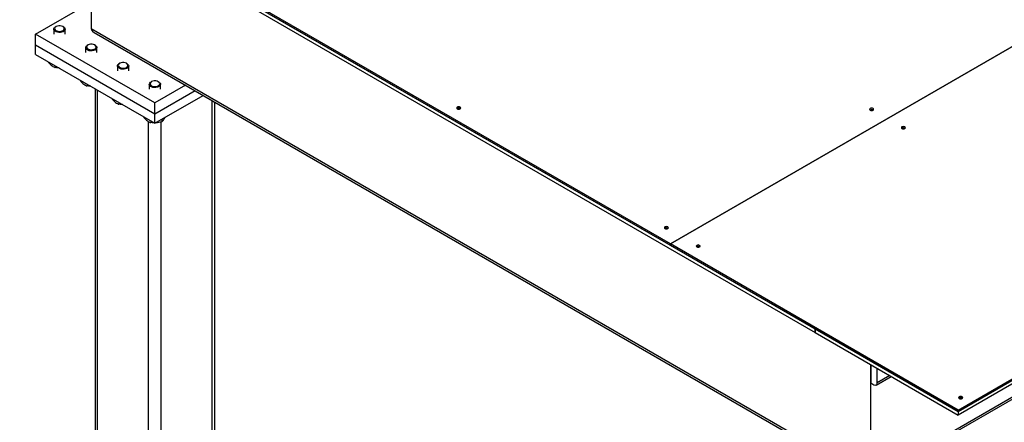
# Model space of a CAD drawing. Header units: millimetres. Extents: x 0 to 841, y 0 to 594.
# Tile 114 of 256: x 619 to 654, y 239 to 254. Entities that reach past the tile are written whole.
import ezdxf

# ---------------------------------------------------------------- set-up
doc = ezdxf.new("R2010")
doc.units = ezdxf.units.MM
doc.layers.add('TRAIT-FORT', color=4, linetype='Continuous', lineweight=25)

msp = doc.modelspace()

# ---------------------------------------------------------------- linework, layer by layer
at = {"layer": 'TRAIT-FORT', "color": 4, "linetype": 'Continuous', "lineweight": 25}
for p, q in [((641.709, 245.841), (685.352, 271.035)), ((685.352, 271.035), (641.709, 245.841)), ((641.709, 245.841), (618.572, 259.197)), ((618.572, 259.148), (641.709, 245.792)), ((646.857, 242.82), (618.572, 259.148)), ((618.572, 259.018), (646.857, 242.69)), ((621.118, 257.548), (621.118, 253.498)), ((619.138, 253.302), (621.118, 254.445)), ((619.865, 253.568), (619.845, 253.557)), ((619.865, 253.568), (619.845, 253.557)), ((620.128, 253.557), (620.108, 253.568)), ((620.128, 253.557), (620.108, 253.568)), ((621.118, 253.498), (648.837, 237.496)), ((619.138, 252.91), (619.138, 253.302)), ((623.381, 250.853), (619.138, 253.302)), ((619.787, 253.475), (619.787, 253.302)), ((619.787, 253.475), (619.787, 253.302)), ((620.187, 253.302), (620.187, 253.475)), ((620.187, 253.302), (620.187, 253.475)), ((621.217, 253.359), (648.837, 237.415)), ((623.381, 250.461), (619.138, 252.91)), ((619.138, 252.583), (619.138, 252.91)), ((620.918, 252.822), (620.918, 252.649)), ((620.918, 252.822), (620.918, 252.649)), ((620.996, 252.915), (620.977, 252.904)), ((620.996, 252.915), (620.977, 252.904)), ((621.259, 252.904), (621.24, 252.915)), ((621.259, 252.904), (621.24, 252.915)), ((621.318, 252.649), (621.318, 252.822)), ((621.318, 252.649), (621.318, 252.822)), ((619.138, 252.583), (623.381, 250.134)), ((619.598, 252.318), (619.598, 252.291)), ((619.839, 252.179), (619.839, 252.112)), ((622.049, 252.169), (622.049, 251.996)), ((622.049, 252.169), (622.049, 251.996)), ((622.128, 252.262), (622.108, 252.25)), ((622.128, 252.262), (622.108, 252.25)), ((622.391, 252.25), (622.371, 252.262)), ((622.391, 252.25), (622.371, 252.262)), ((622.449, 251.996), (622.449, 252.169)), ((622.449, 251.996), (622.449, 252.169)), ((620.729, 251.665), (620.729, 251.638)), ((620.97, 251.526), (620.97, 251.459)), ((623.181, 251.516), (623.181, 251.343)), ((623.181, 251.516), (623.181, 251.343)), ((623.259, 251.609), (623.239, 251.597)), ((623.259, 251.609), (623.239, 251.597)), ((624.47, 251.482), (623.381, 250.853)), ((623.522, 251.597), (623.502, 251.609)), ((623.522, 251.597), (623.502, 251.609)), ((623.581, 251.343), (623.581, 251.516)), ((623.581, 251.343), (623.581, 251.516)), ((621.251, 251.364), (621.251, 229.328)), ((621.344, 229.198), (621.344, 251.31)), ((624.81, 251.286), (623.381, 250.461)), ((623.381, 250.134), (625.092, 251.122)), ((621.86, 251.012), (621.86, 250.985)), ((622.102, 250.873), (622.102, 250.806)), ((623.381, 250.461), (623.381, 250.853)), ((625.417, 229.198), (625.417, 250.935)), ((625.511, 229.328), (625.511, 250.881)), ((622.992, 250.359), (622.992, 250.332)), ((623.381, 250.134), (623.381, 250.461)), ((623.154, 228.153), (623.154, 250.19)), ((623.233, 250.219), (623.233, 250.153)), ((623.607, 228.153), (623.607, 250.18)), ((623.622, 250.273), (623.622, 250.184)), ((651.948, 239.93), (641.709, 245.841)), ((641.709, 245.841), (641.709, 245.792)), ((641.709, 245.792), (641.709, 245.841)), ((641.709, 245.792), (651.948, 239.881)), ((641.709, 245.792), (641.709, 245.792)), ((651.948, 239.93), (657.746, 243.277)), ((651.948, 239.881), (657.746, 243.228)), ((657.746, 243.098), (651.948, 239.75)), ((651.948, 239.881), (646.857, 242.82)), ((646.857, 242.82), (646.857, 242.689)), ((646.857, 242.69), (646.857, 242.82)), ((646.857, 242.69), (646.857, 242.69)), ((646.857, 242.689), (651.948, 239.75)), ((648.837, 241.547), (648.837, 240.893)), ((648.837, 237.496), (648.837, 241.547)), ((649.063, 240.893), (649.063, 241.416)), ((648.837, 240.893), (648.95, 240.828)), ((649.03, 240.82), (649.562, 241.128)), ((649.516, 241.155), (649.063, 240.893)), ((648.837, 237.496), (654.635, 240.844)), ((648.837, 237.415), (654.656, 240.775)), ((651.948, 239.881), (651.948, 239.93)), ((651.948, 239.881), (651.948, 239.75))]:
    msp.add_line(p, q, dxfattribs=at)
at = {"layer": 'TRAIT-FORT', "color": 4, "linetype": 'Continuous', "lineweight": 25, "flags": 128}
for points in [[(619.829, 253.404), (619.801, 253.431), (619.788, 253.462), (619.789, 253.493), (619.805, 253.523), (619.834, 253.55), (619.845, 253.557)], [(619.829, 253.404), (619.801, 253.431), (619.788, 253.462), (619.789, 253.493), (619.805, 253.523), (619.834, 253.55), (619.845, 253.557)], [(619.851, 253.437), (619.888, 253.417), (619.934, 253.403), (619.985, 253.399), (620.035, 253.403), (620.082, 253.415), (620.12, 253.435), (620.146, 253.461), (620.158, 253.489), (620.155, 253.519), (620.137, 253.547), (620.105, 253.57), (620.063, 253.587), (620.014, 253.596), (619.963, 253.596), (619.914, 253.588), (619.871, 253.572), (619.839, 253.549), (619.819, 253.521), (619.815, 253.492), (619.826, 253.463), (619.851, 253.437)], [(619.851, 253.437), (619.888, 253.417), (619.934, 253.403), (619.985, 253.399), (620.035, 253.403), (620.082, 253.415), (620.12, 253.435), (620.146, 253.461), (620.158, 253.489), (620.155, 253.519), (620.137, 253.547), (620.105, 253.57), (620.063, 253.587), (620.014, 253.596), (619.963, 253.596), (619.914, 253.588), (619.871, 253.572), (619.839, 253.549), (619.819, 253.521), (619.815, 253.492), (619.826, 253.463), (619.851, 253.437)], [(620.128, 253.557), (620.16, 253.533), (620.18, 253.504), (620.187, 253.473), (620.178, 253.442), (620.155, 253.413), (620.12, 253.389), (620.075, 253.371), (620.023, 253.362), (619.969, 253.36), (619.916, 253.367), (619.868, 253.382), (619.829, 253.404), (619.829, 253.404)], [(620.128, 253.557), (620.16, 253.533), (620.18, 253.504), (620.187, 253.473), (620.178, 253.442), (620.155, 253.413), (620.12, 253.389), (620.075, 253.371), (620.023, 253.362), (619.969, 253.36), (619.916, 253.367), (619.868, 253.382), (619.829, 253.404), (619.829, 253.404)], [(620.96, 252.751), (620.933, 252.778), (620.919, 252.809), (620.92, 252.84), (620.936, 252.87), (620.966, 252.897), (620.977, 252.904)], [(620.96, 252.751), (620.933, 252.778), (620.919, 252.809), (620.92, 252.84), (620.936, 252.87), (620.966, 252.897), (620.977, 252.904)], [(620.982, 252.784), (621.019, 252.763), (621.065, 252.75), (621.116, 252.746), (621.167, 252.75), (621.213, 252.762), (621.251, 252.782), (621.277, 252.808), (621.289, 252.836), (621.286, 252.866), (621.268, 252.893), (621.236, 252.917), (621.194, 252.934), (621.146, 252.943), (621.094, 252.943), (621.045, 252.935), (621.002, 252.918), (620.97, 252.895), (620.951, 252.868), (620.946, 252.839), (620.957, 252.81), (620.982, 252.784)], [(620.982, 252.784), (621.019, 252.763), (621.065, 252.75), (621.116, 252.746), (621.167, 252.75), (621.213, 252.762), (621.251, 252.782), (621.277, 252.808), (621.289, 252.836), (621.286, 252.866), (621.268, 252.893), (621.236, 252.917), (621.194, 252.934), (621.146, 252.943), (621.094, 252.943), (621.045, 252.935), (621.002, 252.918), (620.97, 252.895), (620.951, 252.868), (620.946, 252.839), (620.957, 252.81), (620.982, 252.784)], [(621.259, 252.904), (621.291, 252.88), (621.312, 252.851), (621.318, 252.82), (621.309, 252.788), (621.287, 252.76), (621.251, 252.736), (621.206, 252.718), (621.154, 252.708), (621.1, 252.707), (621.047, 252.714), (620.999, 252.729), (620.96, 252.751), (620.96, 252.751)], [(621.259, 252.904), (621.291, 252.88), (621.312, 252.851), (621.318, 252.82), (621.309, 252.788), (621.287, 252.76), (621.251, 252.736), (621.206, 252.718), (621.154, 252.708), (621.1, 252.707), (621.047, 252.714), (620.999, 252.729), (620.96, 252.751), (620.96, 252.751)], [(622.092, 252.098), (622.064, 252.125), (622.051, 252.156), (622.052, 252.187), (622.068, 252.217), (622.097, 252.244), (622.108, 252.25)], [(622.092, 252.098), (622.064, 252.125), (622.051, 252.156), (622.052, 252.187), (622.068, 252.217), (622.097, 252.244), (622.108, 252.25)], [(622.114, 252.131), (622.151, 252.11), (622.197, 252.097), (622.247, 252.092), (622.298, 252.097), (622.345, 252.109), (622.383, 252.129), (622.409, 252.154), (622.421, 252.183), (622.417, 252.213), (622.399, 252.24), (622.368, 252.264), (622.326, 252.281), (622.277, 252.29), (622.226, 252.29), (622.177, 252.282), (622.134, 252.265), (622.101, 252.242), (622.082, 252.215), (622.078, 252.185), (622.088, 252.157), (622.114, 252.131)], [(622.114, 252.131), (622.151, 252.11), (622.197, 252.097), (622.247, 252.092), (622.298, 252.097), (622.345, 252.109), (622.383, 252.129), (622.409, 252.154), (622.421, 252.183), (622.417, 252.213), (622.399, 252.24), (622.368, 252.264), (622.326, 252.281), (622.277, 252.29), (622.226, 252.29), (622.177, 252.282), (622.134, 252.265), (622.101, 252.242), (622.082, 252.215), (622.078, 252.185), (622.088, 252.157), (622.114, 252.131)], [(622.391, 252.25), (622.422, 252.227), (622.443, 252.198), (622.449, 252.166), (622.441, 252.135), (622.418, 252.107), (622.383, 252.083), (622.338, 252.065), (622.286, 252.055), (622.231, 252.054), (622.178, 252.061), (622.131, 252.076), (622.092, 252.098), (622.092, 252.098)], [(622.391, 252.25), (622.422, 252.227), (622.443, 252.198), (622.449, 252.166), (622.441, 252.135), (622.418, 252.107), (622.383, 252.083), (622.338, 252.065), (622.286, 252.055), (622.231, 252.054), (622.178, 252.061), (622.131, 252.076), (622.092, 252.098), (622.092, 252.098)], [(623.223, 251.445), (623.196, 251.472), (623.182, 251.502), (623.183, 251.534), (623.199, 251.564), (623.228, 251.59), (623.239, 251.597)], [(623.223, 251.445), (623.196, 251.472), (623.182, 251.502), (623.183, 251.534), (623.199, 251.564), (623.228, 251.59), (623.239, 251.597)], [(623.245, 251.478), (623.282, 251.457), (623.328, 251.444), (623.379, 251.439), (623.429, 251.443), (623.476, 251.456), (623.514, 251.476), (623.54, 251.501), (623.552, 251.53), (623.549, 251.56), (623.531, 251.587), (623.499, 251.611), (623.457, 251.628), (623.408, 251.637), (623.357, 251.637), (623.308, 251.629), (623.265, 251.612), (623.233, 251.589), (623.213, 251.562), (623.209, 251.532), (623.22, 251.503), (623.245, 251.478)], [(623.245, 251.478), (623.282, 251.457), (623.328, 251.444), (623.379, 251.439), (623.429, 251.443), (623.476, 251.456), (623.514, 251.476), (623.54, 251.501), (623.552, 251.53), (623.549, 251.56), (623.531, 251.587), (623.499, 251.611), (623.457, 251.628), (623.408, 251.637), (623.357, 251.637), (623.308, 251.629), (623.265, 251.612), (623.233, 251.589), (623.213, 251.562), (623.209, 251.532), (623.22, 251.503), (623.245, 251.478)], [(623.522, 251.597), (623.554, 251.574), (623.574, 251.545), (623.581, 251.513), (623.572, 251.482), (623.549, 251.454), (623.514, 251.43), (623.469, 251.412), (623.417, 251.402), (623.363, 251.401), (623.31, 251.408), (623.262, 251.423), (623.223, 251.445), (623.223, 251.445)], [(623.522, 251.597), (623.554, 251.574), (623.574, 251.545), (623.581, 251.513), (623.572, 251.482), (623.549, 251.454), (623.514, 251.43), (623.469, 251.412), (623.417, 251.402), (623.363, 251.401), (623.31, 251.408), (623.262, 251.423), (623.223, 251.445), (623.223, 251.445)], [(634.134, 250.645), (634.158, 250.636), (634.185, 250.632), (634.213, 250.636), (634.236, 250.645), (634.252, 250.658), (634.257, 250.674), (634.252, 250.69), (634.236, 250.703), (634.213, 250.712), (634.185, 250.716), (634.158, 250.712), (634.134, 250.703), (634.119, 250.69), (634.113, 250.674), (634.119, 250.658), (634.134, 250.645)], [(648.814, 250.596), (648.837, 250.587), (648.865, 250.584), (648.892, 250.587), (648.916, 250.596), (648.931, 250.609), (648.937, 250.625), (648.931, 250.641), (648.916, 250.654), (648.892, 250.663), (648.865, 250.667), (648.837, 250.663), (648.814, 250.654), (648.798, 250.641), (648.793, 250.625), (648.798, 250.609), (648.814, 250.596)], [(649.946, 249.942), (649.969, 249.933), (649.996, 249.93), (650.024, 249.933), (650.047, 249.942), (650.063, 249.956), (650.068, 249.972), (650.063, 249.988), (650.047, 250.001), (650.024, 250.01), (649.996, 250.013), (649.969, 250.01), (649.946, 250.001), (649.93, 249.988), (649.924, 249.972), (649.93, 249.956), (649.946, 249.942)], [(641.517, 246.383), (641.54, 246.374), (641.567, 246.371), (641.595, 246.374), (641.618, 246.383), (641.634, 246.396), (641.639, 246.412), (641.634, 246.428), (641.618, 246.442), (641.595, 246.451), (641.567, 246.454), (641.54, 246.451), (641.517, 246.442), (641.501, 246.428), (641.495, 246.412), (641.501, 246.396), (641.517, 246.383)], [(642.648, 245.73), (642.672, 245.721), (642.699, 245.718), (642.727, 245.721), (642.75, 245.73), (642.766, 245.743), (642.771, 245.759), (642.766, 245.775), (642.75, 245.789), (642.727, 245.798), (642.699, 245.801), (642.672, 245.798), (642.648, 245.789), (642.633, 245.775), (642.627, 245.759), (642.633, 245.743), (642.648, 245.73)], [(651.982, 240.341), (652.005, 240.332), (652.033, 240.329), (652.06, 240.332), (652.084, 240.341), (652.099, 240.355), (652.105, 240.371), (652.099, 240.387), (652.084, 240.4), (652.06, 240.409), (652.033, 240.412), (652.005, 240.409), (651.982, 240.4), (651.966, 240.387), (651.961, 240.371), (651.966, 240.355), (651.982, 240.341)]]:
    msp.add_lwpolyline(points, dxfattribs=at)
at = {"layer": 'TRAIT-FORT', "color": 4, "linetype": 'Continuous', "lineweight": 25}
for centre, radius, start, end in [((634.185, 250.567), 0.101, 54.8009, 125.1991), ((648.865, 250.518), 0.101, 54.8009, 125.1991), ((649.996, 249.865), 0.101, 54.8009, 125.1991), ((641.567, 246.305), 0.101, 54.8009, 125.1991), ((642.699, 245.652), 0.101, 54.8009, 125.1991), ((648.994, 240.882), 0.0699, 230.7967, 9.214), ((652.033, 240.264), 0.101, 54.8009, 125.1991)]:
    msp.add_arc(centre, radius, start, end, dxfattribs=at)
msp.add_ellipse((621.457, 253.498), major_axis=(0.339, 0), ratio=0.577382, start_param=3.141593, end_param=3.927072, dxfattribs=at)
for points, knots in [([(619.598, 252.291), (619.628, 252.258), (619.679, 252.204), (619.753, 252.151), (619.802, 252.126), (619.831, 252.115), (619.839, 252.112)], [0, 0, 0, 0, 0.3855495, 0.6376419, 0.8965462, 1, 1, 1, 1]), ([(619.598, 252.291), (619.628, 252.258), (619.679, 252.204), (619.753, 252.151), (619.802, 252.126), (619.831, 252.115), (619.839, 252.112)], [0, 0, 0, 0, 0.3855495, 0.6376419, 0.8965462, 1, 1, 1, 1]), ([(619.972, 252.102), (619.957, 252.102), (619.912, 252.101), (619.869, 252.108), (619.839, 252.112)], [0, 0, 0, 0, 0.316399, 1, 1, 1, 1]), ([(619.972, 252.102), (619.957, 252.102), (619.912, 252.101), (619.869, 252.108), (619.839, 252.112)], [0, 0, 0, 0, 0.316399, 1, 1, 1, 1]), ([(620.729, 251.638), (620.76, 251.605), (620.811, 251.551), (620.884, 251.498), (620.934, 251.473), (620.962, 251.462), (620.97, 251.459)], [0, 0, 0, 0, 0.3855495, 0.6376419, 0.8965462, 1, 1, 1, 1]), ([(620.729, 251.638), (620.76, 251.605), (620.811, 251.551), (620.884, 251.498), (620.934, 251.473), (620.962, 251.462), (620.97, 251.459)], [0, 0, 0, 0, 0.3855495, 0.6376419, 0.8965462, 1, 1, 1, 1]), ([(621.103, 251.449), (621.089, 251.449), (621.044, 251.448), (621, 251.455), (620.97, 251.459)], [0, 0, 0, 0, 0.316399, 1, 1, 1, 1]), ([(621.103, 251.449), (621.089, 251.449), (621.044, 251.448), (621, 251.455), (620.97, 251.459)], [0, 0, 0, 0, 0.316399, 1, 1, 1, 1]), ([(621.86, 250.985), (621.891, 250.952), (621.942, 250.898), (622.016, 250.845), (622.065, 250.82), (622.094, 250.809), (622.102, 250.806)], [0, 0, 0, 0, 0.3855495, 0.6376419, 0.8965462, 1, 1, 1, 1]), ([(621.86, 250.985), (621.891, 250.952), (621.942, 250.898), (622.016, 250.845), (622.065, 250.82), (622.094, 250.809), (622.102, 250.806)], [0, 0, 0, 0, 0.3855495, 0.6376419, 0.8965462, 1, 1, 1, 1]), ([(622.234, 250.796), (622.22, 250.796), (622.175, 250.795), (622.131, 250.802), (622.102, 250.806)], [0, 0, 0, 0, 0.316399, 1, 1, 1, 1]), ([(622.234, 250.796), (622.22, 250.796), (622.175, 250.795), (622.131, 250.802), (622.102, 250.806)], [0, 0, 0, 0, 0.316399, 1, 1, 1, 1]), ([(623.622, 250.184), (623.635, 250.195), (623.661, 250.217), (623.699, 250.267), (623.727, 250.311), (623.741, 250.338), (623.743, 250.344)], [0, 0, 0, 0, 0.322566, 0.652127, 0.93299, 1, 1, 1, 1]), ([(623.622, 250.184), (623.635, 250.195), (623.661, 250.217), (623.699, 250.267), (623.727, 250.311), (623.741, 250.338), (623.743, 250.344)], [0, 0, 0, 0, 0.322566, 0.652127, 0.93299, 1, 1, 1, 1]), ([(622.992, 250.332), (623.023, 250.299), (623.073, 250.245), (623.147, 250.192), (623.196, 250.167), (623.225, 250.156), (623.233, 250.153)], [0, 0, 0, 0, 0.3855495, 0.6376419, 0.8965462, 1, 1, 1, 1]), ([(622.992, 250.332), (623.023, 250.299), (623.073, 250.245), (623.147, 250.192), (623.196, 250.167), (623.225, 250.156), (623.233, 250.153)], [0, 0, 0, 0, 0.3855495, 0.6376419, 0.8965462, 1, 1, 1, 1]), ([(623.366, 250.143), (623.352, 250.143), (623.306, 250.142), (623.263, 250.148), (623.233, 250.153)], [0, 0, 0, 0, 0.316399, 1, 1, 1, 1]), ([(623.366, 250.143), (623.352, 250.143), (623.306, 250.142), (623.263, 250.148), (623.233, 250.153)], [0, 0, 0, 0, 0.316399, 1, 1, 1, 1]), ([(623.622, 250.184), (623.588, 250.174), (623.52, 250.155), (623.443, 250.142), (623.402, 250.143), (623.395, 250.143)], [0, 0, 0, 0, 0.455303, 0.920479, 1, 1, 1, 1]), ([(623.622, 250.184), (623.588, 250.174), (623.52, 250.155), (623.443, 250.142), (623.402, 250.143), (623.395, 250.143)], [0, 0, 0, 0, 0.455303, 0.920479, 1, 1, 1, 1])]:
    msp.add_open_spline(points, degree=3, knots=knots, dxfattribs=at)

doc.saveas('drawing.dxf')
